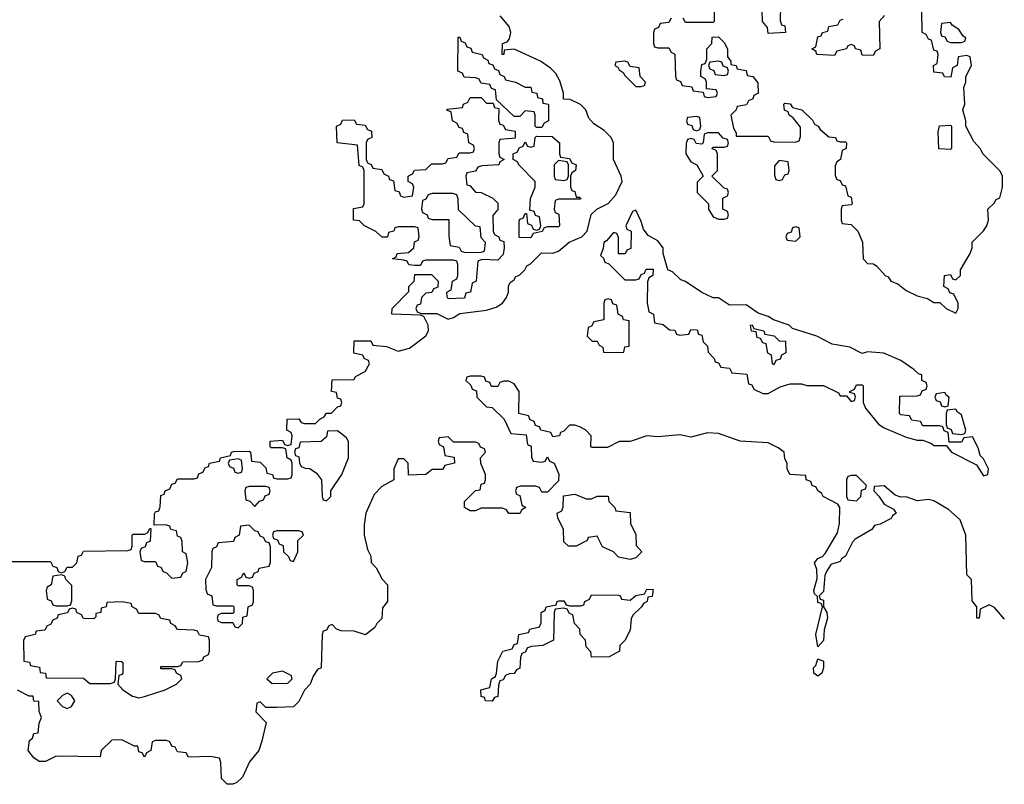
# Model space of a CAD drawing. Header units: inches. Extents: x 2397558 to 2568646, y 256209 to 449595.
# Tile 48 of 85: x 2465698 to 2469265, y 343188 to 345956. Entities that reach past the tile are written whole.
import ezdxf

# ---------------------------------------------------------------- set-up
doc = ezdxf.new("R2010")
doc.units = ezdxf.units.IN
doc.header["$MEASUREMENT"] = 0
doc.layers.add('C4364', color=7, linetype='Continuous')

msp = doc.modelspace()

# ---------------------------------------------------------------- linework, layer by layer
at = {"layer": 'C4364', "color": 6}
for points in [[(2468214, 346010), (2468214, 345950), (2468210, 345946), (2468110, 345946), (2468102, 345962)], [(2468454, 346006), (2468452.7, 345952.7), (2468458, 345938), (2468470, 345934), (2468472, 345910), (2468410, 345906), (2468407.3, 345927.3), (2468388.7, 345950), (2468388, 345990)], [(2465670, 343994), (2465810, 343994), (2465818, 343978), (2465832.7, 343972.7), (2465838, 343958), (2465850, 343954), (2465862, 343958), (2465870, 343974), (2465890, 343974), (2465906, 343990), (2465910, 344014), (2465922, 344018), (2465930, 344032), (2466090, 344034), (2466102, 344038), (2466106, 344050), (2466106, 344090), (2466110, 344094), (2466150, 344094), (2466162, 344098), (2466170, 344114), (2466174, 344114), (2466171.6, 344068.4), (2466158, 344062), (2466152.7, 344047.3), (2466138, 344042), (2466134, 344030), (2466138, 343998), (2466150, 343994), (2466190, 343994), (2466198, 343978), (2466210, 343974), (2466218, 343958), (2466230, 343954), (2466250, 343934), (2466282, 343938), (2466290, 343954), (2466302, 343958), (2466308, 343990), (2466302, 344022), (2466288, 344030), (2466287.3, 344067.3), (2466282, 344082), (2466270, 344086), (2466266, 344106), (2466246, 344110), (2466242, 344122), (2466227.3, 344127.3), (2466186, 344126), (2466187.3, 344167.3), (2466190, 344174), (2466202, 344178), (2466207.3, 344192.7), (2466210, 344234), (2466222, 344238), (2466226, 344250), (2466242, 344258), (2466250, 344274), (2466262, 344278), (2466270, 344294), (2466330, 344294), (2466342, 344298), (2466348, 344312), (2466362, 344318), (2466370, 344334), (2466382, 344338), (2466386, 344350), (2466422, 344358), (2466426, 344370), (2466462, 344378), (2466466, 344390), (2466472.7, 344392.7), (2466530, 344394), (2466534, 344390), (2466538, 344358), (2466570, 344354), (2466590, 344334), (2466594, 344314), (2466614, 344310), (2466618, 344298), (2466630, 344294), (2466670, 344294), (2466682, 344298), (2466686, 344310), (2466686, 344350), (2466682, 344362), (2466668, 344370), (2466662, 344402), (2466650, 344406), (2466610, 344406), (2466606, 344410), (2466606, 344430), (2466650, 344434), (2466658, 344418), (2466670, 344414), (2466682, 344418), (2466686, 344450), (2466682, 344462), (2466666, 344470), (2466668, 344510), (2466710, 344511.3), (2466718, 344498), (2466730, 344494), (2466770, 344494), (2466786, 344510), (2466802, 344518), (2466810, 344531.3), (2466828, 344532), (2466850, 344554), (2466862, 344558), (2466866, 344570), (2466862, 344582), (2466850, 344586), (2466846, 344606), (2466828, 344610), (2466830, 344652), (2466910, 344654), (2466915.3, 344664.7), (2466950, 344682), (2466966, 344710), (2466962, 344722), (2466946, 344730), (2466942, 344742), (2466908.4, 344748.4), (2466910, 344794), (2466970, 344794), (2466978, 344778), (2467027.3, 344772.7), (2467070, 344756), (2467110, 344767.3), (2467170, 344812), (2467179, 344830), (2467178, 344850), (2467162, 344882), (2467150, 344886), (2467046, 344890), (2467048, 344910), (2467108, 344972), (2467108.7, 344990), (2467128, 345010), (2467130, 345034), (2467190, 345034), (2467214, 345010), (2467212.7, 344987.3), (2467198, 344982), (2467191.3, 344968.7), (2467170, 344966), (2467154, 344950), (2467150, 344926), (2467138, 344922), (2467134, 344910), (2467138, 344898), (2467152.7, 344892.7), (2467210, 344892), (2467250, 344872), (2467270, 344878), (2467292.7, 344892.7), (2467390, 344904.7), (2467424.7, 344915.3), (2467448, 344930), (2467462, 344950), (2467468.7, 344970), (2467468.9, 344991.1), (2467475.3, 345004.7), (2467490, 345014), (2467494.6, 345025.4), (2467510, 345032), (2467528, 345050), (2467535.3, 345064.7), (2467548.4, 345071.6), (2467588.4, 345111.6), (2467630, 345111.3), (2467650, 345118), (2467689, 345151), (2467735.3, 345170), (2467754, 345190), (2467769.2, 345250.8), (2467789.4, 345270.6), (2467830, 345290.7), (2467858.3, 345321.7), (2467881.2, 345370), (2467877.2, 345390), (2467849.2, 345450), (2467849.6, 345510), (2467840.7, 345530), (2467815.4, 345555.4), (2467778.6, 345578.6), (2467760.1, 345600.1), (2467749.2, 345630), (2467730, 345649.2), (2467692.7, 345667.3), (2467668, 345668), (2467668.7, 345690), (2467654.5, 345734.5), (2467641.1, 345761.1), (2467621.1, 345781.1), (2467585.6, 345805.6), (2467490, 345849), (2467454, 345846), (2467452, 345830), (2467446, 345830), (2467448, 345870), (2467464, 345876), (2467472.7, 345887.3), (2467477.2, 345910), (2467471.9, 345931.9), (2467439, 345970)], [(2468058, 345962), (2468050, 345946), (2468018, 345942), (2468012.7, 345927.3), (2467998, 345922), (2467994, 345910), (2467994, 345870), (2467998, 345858), (2468010, 345854), (2468050, 345854), (2468058, 345838), (2468071.6, 345831.6), (2468074, 345750), (2468078, 345738), (2468092, 345732), (2468098, 345718), (2468132.7, 345712.7), (2468138, 345698), (2468174, 345694), (2468178, 345678), (2468190, 345674), (2468222, 345678), (2468226, 345690), (2468222, 345702), (2468186, 345706), (2468186, 345730), (2468182, 345742), (2468166, 345750), (2468166, 345770), (2468170, 345794), (2468182, 345798), (2468187.3, 345812.7), (2468188, 345850), (2468206, 345870), (2468207.3, 345892.7), (2468230, 345894), (2468250, 345874), (2468262, 345850), (2468262, 345822), (2468274, 345806), (2468274, 345794), (2468294, 345790), (2468298, 345778), (2468330, 345772), (2468334, 345754), (2468354, 345750), (2468372.7, 345727.3), (2468374, 345690), (2468358, 345682), (2468354, 345670), (2468338, 345662), (2468331.6, 345648.4), (2468298, 345642), (2468294, 345630), (2468274, 345610), (2468283.6, 345563.6), (2468294, 345546), (2468294, 345534), (2468410, 345534), (2468418, 345518), (2468430, 345514), (2468507.3, 345512.7), (2468522, 345518), (2468527.3, 345532.7), (2468527.3, 345567.3), (2468500.4, 345600.4), (2468486, 345610), (2468482, 345622), (2468468.4, 345628.4), (2468466, 345650), (2468470, 345654), (2468490, 345652), (2468498, 345638), (2468532, 345630), (2468570, 345592), (2468578, 345578), (2468591.3, 345570), (2468598, 345558), (2468630, 345532), (2468654, 345530), (2468658, 345518), (2468670, 345514), (2468690, 345514), (2468694, 345510), (2468692, 345490), (2468678, 345482), (2468672, 345450), (2468658, 345442), (2468652.7, 345427.3), (2468652.7, 345392.7), (2468658, 345378), (2468670, 345374), (2468678, 345358), (2468690, 345354), (2468698, 345318), (2468710, 345314), (2468714, 345290), (2468710, 345286), (2468678, 345282), (2468674, 345270), (2468674, 345230), (2468678, 345218), (2468710, 345214), (2468734, 345190), (2468750.9, 345150.9), (2468754, 345090), (2468770, 345074), (2468791.6, 345071.6), (2468803.6, 345063.6), (2468834, 345030), (2468844.7, 345024.7), (2468854, 345010), (2468879.8, 344999.8), (2468910, 344976), (2468950, 344956), (2468986.4, 344946.4), (2469010, 344932), (2469032, 344932), (2469054, 344910), (2469090, 344894), (2469098, 344910), (2469098, 344930), (2469082, 344962), (2469067.3, 344967.3), (2469062, 344982), (2469046, 344990), (2469048, 345030), (2469070, 345034), (2469078, 345018), (2469090, 345014), (2469106, 345030), (2469106, 345050), (2469142, 345110), (2469148.7, 345130), (2469149, 345151), (2469190, 345192), (2469202, 345210), (2469208, 345230), (2469206, 345270), (2469228.4, 345291.6), (2469235.3, 345304.7), (2469248.7, 345311.3), (2469259, 345350), (2469259, 345390), (2469250, 345408), (2469189.1, 345469.1), (2469178, 345490), (2469154.6, 345514.6), (2469126, 345570), (2469126, 345590), (2469115.3, 345630), (2469122, 345650), (2469118, 345710), (2469126, 345730), (2469126, 345750), (2469146, 345790), (2469142, 345822), (2469130, 345826), (2469098, 345822), (2469094, 345790), (2469078, 345782), (2469072, 345748), (2469048.9, 345748.9), (2469042, 345762), (2469010, 345766), (2469009, 345790), (2469022, 345798), (2469026, 345830), (2469022, 345842), (2469010, 345846), (2469002, 345882), (2468990, 345886), (2468982, 345902), (2468968, 345910), (2468966, 345990)], [(2468831.6, 345971.6), (2468812, 345950), (2468814, 345850), (2468798, 345842), (2468790, 345826), (2468750, 345828), (2468746, 345846), (2468726, 345850), (2468722, 345862), (2468710, 345866), (2468698, 345862), (2468694, 345850), (2468658, 345842), (2468650, 345826), (2468586, 345830), (2468582, 345842), (2468568, 345850), (2468582, 345858), (2468590, 345894), (2468602, 345898), (2468606, 345910), (2468626, 345914), (2468629.1, 345930.9), (2468662, 345938), (2468670, 345954), (2468682, 345958)], [(2469266.3, 343786.3), (2469230, 343828), (2469210, 343838), (2469178, 343822), (2469174, 343790), (2469166, 343790), (2469166, 343830), (2469148.4, 343851.6), (2469146, 343930), (2469130, 343946), (2469125.8, 344090), (2469104.9, 344144.9), (2469063, 344183), (2469010, 344214), (2468990, 344218.7), (2468950, 344214), (2468910, 344228.7), (2468890, 344228), (2468870, 344235.3), (2468830, 344268.7), (2468794, 344266), (2468792, 344250), (2468811, 344231), (2468830, 344202), (2468863.6, 344183.6), (2468874, 344170), (2468859.8, 344160.2), (2468854.8, 344150), (2468816, 344130), (2468795.5, 344124.5), (2468784.7, 344110), (2468724.9, 344075.1), (2468715.1, 344064.9), (2468690, 344014), (2468675.6, 344004.4), (2468670, 343994), (2468636.3, 343983.7), (2468621.3, 343958.7), (2468615.6, 343944.4), (2468610, 343886), (2468594, 343870), (2468598, 343858), (2468610, 343854), (2468610.8, 343830.8), (2468622, 343810), (2468624.7, 343790), (2468613, 343747), (2468610, 343708), (2468590, 343686), (2468582.7, 343730), (2468606, 343830), (2468602, 343842), (2468590, 343846), (2468588, 343868), (2468578, 343878), (2468575.3, 343890), (2468587.5, 343932.5), (2468585.6, 343965.6), (2468577.2, 343990), (2468590, 344006), (2468606.8, 344013.2), (2468616.5, 344023.5), (2468661.5, 344098.5), (2468668.5, 344131.6), (2468669.5, 344189.5), (2468662, 344202), (2468609.6, 344230), (2468602.4, 344242.4), (2468589.5, 344250), (2468583.7, 344263.7), (2468569.2, 344270), (2468564, 344284), (2468548, 344290), (2468546, 344306), (2468488.7, 344310), (2468478, 344330), (2468478, 344350), (2468470, 344366), (2468468, 344390), (2468446.3, 344406.3), (2468410, 344423.7), (2468308, 344430), (2468230, 344457.6), (2468190, 344460.7), (2468130, 344445.2), (2468090, 344453.2), (2468010, 344446), (2467970, 344449.2), (2467910, 344429.2), (2467870, 344429), (2467827.3, 344407.3), (2467772.7, 344407.3), (2467768, 344410), (2467768.7, 344450), (2467748.7, 344470), (2467730, 344481.2), (2467710, 344488.7), (2467690, 344488), (2467670, 344466), (2467658, 344462), (2467654, 344450), (2467630, 344446), (2467622, 344462), (2467586, 344470), (2467582, 344482), (2467567.3, 344487.3), (2467562, 344502), (2467547.3, 344507.3), (2467542, 344522), (2467506, 344530), (2467508, 344610), (2467490, 344638), (2467470, 344648), (2467452.7, 344647.3), (2467438, 344642), (2467430, 344628), (2467408, 344628), (2467402, 344642), (2467387.3, 344647.3), (2467382, 344662), (2467370, 344666), (2467330, 344666), (2467318, 344662), (2467314, 344650), (2467332.7, 344632.7), (2467338, 344618), (2467352.7, 344612.7), (2467354, 344590), (2467390, 344554), (2467410, 344552), (2467454, 344510), (2467478, 344458), (2467532.7, 344452.7), (2467538, 344418), (2467551.6, 344411.6), (2467552.7, 344372.7), (2467558, 344358), (2467590, 344354), (2467602, 344358), (2467610, 344374), (2467618, 344358), (2467634, 344350), (2467650.9, 344310.9), (2467650, 344286), (2467610, 344246), (2467590, 344246), (2467582, 344262), (2467567.3, 344267.3), (2467512.7, 344267.3), (2467498, 344262), (2467494, 344250), (2467498, 344238), (2467510, 344234), (2467518, 344198), (2467532, 344190), (2467518, 344182), (2467510, 344168), (2467470, 344168), (2467462, 344182), (2467447.3, 344187.3), (2467370, 344188), (2467350, 344178), (2467330, 344178), (2467309.5, 344189.5), (2467310, 344212), (2467350, 344252), (2467366, 344254), (2467370, 344274), (2467382, 344278), (2467386, 344290), (2467386, 344310), (2467368.9, 344348.9), (2467368, 344370), (2467386, 344390), (2467382, 344402), (2467368, 344408), (2467362, 344422), (2467350, 344426), (2467270, 344426), (2467250, 344446), (2467218, 344442), (2467214, 344430), (2467218, 344418), (2467234, 344410), (2467238, 344378), (2467272.7, 344372.7), (2467274, 344350), (2467238, 344342), (2467230, 344328), (2467192.7, 344327.3), (2467170, 344309), (2467107.3, 344307.3), (2467106, 344350), (2467090, 344366), (2467070, 344366), (2467054, 344330), (2467054, 344290), (2467010, 344266), (2466982.6, 344237.4), (2466952.4, 344170), (2466946.8, 344126.8), (2466946, 344090), (2466958, 344038), (2466970, 344014), (2466971.3, 343991.3), (2466990, 343972), (2467011, 343931), (2467031, 343910), (2467031, 343850), (2467012.7, 343827.3), (2467010, 343788), (2466992, 343770), (2466984.7, 343755.3), (2466950.9, 343729.1), (2466910, 343742), (2466863.1, 343743.1), (2466846, 343750), (2466830, 343766), (2466818, 343762), (2466810, 343746), (2466798, 343742), (2466794, 343730), (2466790.8, 343610), (2466776.9, 343603.1), (2466761, 343579), (2466750.8, 343550), (2466730.7, 343529.3), (2466710, 343488), (2466690, 343469), (2466630, 343466), (2466590, 343466), (2466570, 343486), (2466558, 343482), (2466554, 343450), (2466591.3, 343411.3), (2466575.9, 343344.1), (2466564.7, 343310), (2466530.8, 343269.2), (2466506, 343214), (2466485.4, 343194.6), (2466470, 343188), (2466450, 343188), (2466429.1, 343209.1), (2466427.3, 343267.3), (2466422, 343282), (2466388.4, 343288.4), (2466310, 343286), (2466302, 343302), (2466270, 343306), (2466262, 343322), (2466250, 343326), (2466242, 343342), (2466230, 343346), (2466190, 343346), (2466178, 343342), (2466174, 343310), (2466158, 343302), (2466150, 343286), (2466142, 343302), (2466130, 343306), (2466126, 343326), (2466114, 343326), (2466068.4, 343348.4), (2466032, 343348), (2465994, 343310), (2465990, 343288), (2465830.7, 343289.3), (2465792, 343270), (2465768.7, 343270), (2465750, 343284), (2465729.7, 343310.3), (2465734, 343346), (2465744.7, 343355.3), (2465750, 343372), (2465766, 343374), (2465768.7, 343408.7), (2465778, 343430), (2465769, 343451), (2465767.3, 343487.3), (2465750, 343488.7), (2465747.3, 343507.3), (2465732.7, 343507.3), (2465690, 343529)]]:
    msp.add_lwpolyline(points, dxfattribs=at)
for points in [[(2469070, 345946), (2469038, 345942), (2469034, 345910), (2469038, 345898), (2469050, 345894), (2469058, 345878), (2469070, 345874), (2469110, 345874), (2469122, 345878), (2469126, 345890), (2469116.4, 345896.4), (2469100.4, 345920.4), (2469076.4, 345936.4)], [(2467570, 345566), (2467566, 345570), (2467566, 345610), (2467562, 345622), (2467530, 345626), (2467510, 345606), (2467490, 345606), (2467426, 345666), (2467422, 345702), (2467407.3, 345707.3), (2467402, 345722), (2467370, 345726), (2467362, 345742), (2467350, 345746), (2467308.4, 345748.4), (2467302, 345762), (2467286, 345770), (2467287.3, 345892.7), (2467292.7, 345892.7), (2467298, 345878), (2467312.7, 345872.7), (2467318, 345858), (2467332.7, 345852.7), (2467338, 345838), (2467374, 345830), (2467378, 345818), (2467394, 345810), (2467398, 345798), (2467412.7, 345792.7), (2467418, 345778), (2467432.7, 345772.7), (2467438, 345758), (2467454, 345750), (2467458, 345738), (2467494, 345730), (2467530, 345712), (2467550, 345711.3), (2467554, 345694), (2467572, 345690), (2467574, 345674), (2467592, 345670), (2467594, 345654), (2467614, 345650), (2467614, 345590), (2467598, 345582), (2467590, 345566)], [(2467890, 345806), (2467858, 345802), (2467854, 345790), (2467864.7, 345784.7), (2467870, 345774), (2467884.7, 345764.7), (2467890, 345754), (2467930, 345714), (2467950, 345714), (2467962, 345718), (2467966, 345730), (2467946, 345750), (2467942, 345782), (2467910, 345786), (2467902, 345802)], [(2468230, 345806), (2468198, 345802), (2468194, 345790), (2468198, 345778), (2468212.7, 345772.7), (2468218, 345758), (2468250, 345754), (2468262, 345758), (2468266, 345770), (2468262, 345782), (2468247.3, 345787.3), (2468242, 345802)], [(2467390, 345654), (2467414, 345654), (2467418, 345638), (2467434, 345634), (2467432.7, 345592.7), (2467438, 345578), (2467450, 345574), (2467458, 345558), (2467492.7, 345552.7), (2467492.7, 345527.3), (2467438, 345522), (2467434, 345510), (2467434, 345470), (2467438, 345458), (2467454, 345450), (2467438, 345442), (2467434, 345430), (2467372.7, 345427.3), (2467358, 345422), (2467350, 345408), (2467318, 345402), (2467314, 345390), (2467318, 345358), (2467330, 345354), (2467350, 345332), (2467370, 345331), (2467412, 345310), (2467430, 345292), (2467431.1, 345268.9), (2467412.7, 345247.3), (2467414, 345190), (2467418, 345178), (2467434, 345170), (2467438, 345158), (2467452.7, 345152.7), (2467454, 345130), (2467450, 345106), (2467430, 345086), (2467372.7, 345087.3), (2467358, 345082), (2467352, 345010), (2467338, 345002), (2467332, 344970), (2467314, 344966), (2467310, 344948), (2467250, 344946), (2467247.3, 344952.7), (2467246, 344970), (2467262, 344978), (2467266, 345010), (2467282, 345018), (2467286, 345030), (2467286, 345070), (2467282, 345082), (2467270, 345086), (2467170, 345086), (2467158, 345082), (2467150, 345066), (2467130, 345066), (2467108.7, 345068.7), (2467102, 345082), (2467090, 345086), (2467048.7, 345090), (2467062, 345098), (2467066, 345110), (2467107.3, 345112.7), (2467126, 345130), (2467128.4, 345151.6), (2467142, 345158), (2467146, 345170), (2467142, 345202), (2467130, 345206), (2467070, 345206), (2467058, 345202), (2467054, 345190), (2467034, 345186), (2467031, 345169), (2467011.1, 345168.9), (2466989.1, 345189.1), (2466948, 345210), (2466930, 345228), (2466908, 345230), (2466907.3, 345272.7), (2466942, 345278), (2466946, 345290), (2466946, 345410), (2466942, 345422), (2466928.4, 345428.4), (2466922, 345502), (2466848, 345510), (2466846, 345570), (2466862, 345578), (2466867.3, 345592.7), (2466910, 345594), (2466918, 345578), (2466950, 345574), (2466958, 345558), (2466972.7, 345552.7), (2466974, 345530), (2466958, 345522), (2466954, 345510), (2466954, 345450), (2466958, 345438), (2466972, 345432), (2466978, 345418), (2467010, 345414), (2467018, 345398), (2467034, 345390), (2467038, 345378), (2467052.7, 345372.7), (2467058, 345338), (2467072.7, 345332.7), (2467078, 345318), (2467090, 345314), (2467122, 345318), (2467126, 345350), (2467122, 345362), (2467106, 345370), (2467106, 345390), (2467122, 345398), (2467128.4, 345411.6), (2467170, 345414), (2467190, 345434), (2467230, 345434), (2467242, 345438), (2467250, 345454), (2467282, 345458), (2467290, 345474), (2467330, 345474), (2467342, 345478), (2467346, 345490), (2467342, 345502), (2467326, 345510), (2467322, 345542), (2467307.3, 345547.3), (2467302, 345562), (2467290, 345566), (2467282, 345582), (2467266, 345590), (2467262, 345622), (2467247.3, 345627.3), (2467247.3, 345632.7), (2467302, 345638), (2467306, 345650), (2467322, 345658), (2467330, 345674), (2467370, 345674)], [(2468150, 345606), (2468118, 345602), (2468114, 345590), (2468118, 345578), (2468132.7, 345572.7), (2468138, 345558), (2468150, 345554), (2468162, 345558), (2468166, 345570), (2468162, 345602)], [(2468230, 345546), (2468190, 345546), (2468178, 345542), (2468174, 345510), (2468170, 345506), (2468148.4, 345508.4), (2468142, 345522), (2468130, 345526), (2468118, 345522), (2468112.7, 345507.3), (2468112, 345470), (2468130, 345442), (2468151.1, 345431.1), (2468174, 345390), (2468152.7, 345367.3), (2468152, 345330), (2468194, 345290), (2468194, 345270), (2468210, 345242), (2468230, 345234), (2468250, 345234), (2468262, 345238), (2468266, 345250), (2468262, 345262), (2468246, 345270), (2468246, 345310), (2468262, 345318), (2468266, 345330), (2468262, 345342), (2468250, 345346), (2468206, 345390), (2468226, 345410), (2468226, 345470), (2468222, 345482), (2468206, 345490), (2468210, 345494), (2468250, 345494), (2468262, 345498), (2468266, 345510), (2468262, 345522), (2468247.3, 345527.3)], [(2469070, 345486), (2469028.4, 345488.4), (2469026, 345550), (2469030, 345571.3), (2469070, 345574), (2469074, 345570), (2469074, 345490)], [(2467714, 345314), (2467726, 345314), (2467731.1, 345308.9), (2467730, 345306), (2467650, 345306), (2467638, 345302), (2467634, 345270), (2467638, 345258), (2467651.6, 345251.6), (2467654, 345210), (2467650, 345206), (2467610, 345206), (2467598, 345202), (2467591.3, 345188.7), (2467558, 345182), (2467550, 345166), (2467507.3, 345167.3), (2467507.3, 345227.3), (2467510, 345234), (2467522, 345238), (2467530, 345254), (2467534, 345254), (2467538, 345218), (2467552.7, 345212.7), (2467558, 345198), (2467570, 345194), (2467582, 345198), (2467586, 345210), (2467582, 345242), (2467567.3, 345247.3), (2467562, 345262), (2467546, 345266), (2467548.7, 345308.7), (2467566, 345350), (2467566, 345370), (2467506, 345430), (2467502, 345442), (2467486, 345450), (2467486, 345470), (2467502, 345478), (2467507.3, 345492.7), (2467522, 345498), (2467530, 345514), (2467538, 345498), (2467550, 345494), (2467562, 345498), (2467566, 345530), (2467570, 345534), (2467627.3, 345532.7), (2467654, 345510), (2467654, 345470), (2467658, 345458), (2467690, 345454), (2467698, 345438), (2467714, 345430), (2467712, 345410), (2467698, 345402), (2467694, 345390), (2467694, 345350), (2467698, 345338), (2467710, 345334)], [(2467650, 345446), (2467634, 345430), (2467634, 345390), (2467638, 345378), (2467670, 345374), (2467682, 345378), (2467686, 345390), (2467686, 345430), (2467682, 345442)], [(2468450, 345446), (2468432.7, 345427.3), (2468432.7, 345392.7), (2468438, 345378), (2468450, 345374), (2468462, 345378), (2468470, 345394), (2468482, 345398), (2468486, 345410), (2468482, 345442)], [(2467267.3, 345327.3), (2467192.7, 345327.3), (2467178, 345322), (2467170, 345306), (2467158, 345302), (2467154, 345270), (2467158, 345258), (2467174, 345250), (2467178, 345238), (2467192.7, 345232.7), (2467252.7, 345232.7), (2467252.7, 345172.7), (2467258, 345138), (2467290, 345132), (2467298, 345118), (2467312.7, 345112.7), (2467370, 345114), (2467382, 345118), (2467386, 345150), (2467370, 345166), (2467366, 345206), (2467350, 345208), (2467288, 345268), (2467287.3, 345307.3), (2467282, 345322)], [(2467930, 345266), (2467918, 345262), (2467894, 345210), (2467898, 345198), (2467914, 345190), (2467912.7, 345127.3), (2467898, 345122), (2467891.6, 345108.4), (2467868, 345108), (2467867.3, 345167.3), (2467862, 345182), (2467850, 345186), (2467824.7, 345155.3), (2467814, 345150), (2467812, 345128), (2467802, 345102), (2467812.7, 345092.7), (2467818, 345078), (2467832.7, 345072.7), (2467890, 345014), (2467930, 345014), (2467942, 345018), (2467950, 345034), (2467962, 345038), (2467967.3, 345052.7), (2467992.7, 345052.7), (2467992, 345030), (2467978, 345022), (2467972.7, 345007.3), (2467971.6, 344931.6), (2467978, 344898), (2467994, 344890), (2467998, 344858), (2468030, 344852), (2468052.7, 344832.7), (2468071.6, 344831.6), (2468078, 344818), (2468090, 344814), (2468122, 344818), (2468130, 344834), (2468152.7, 344832.7), (2468158, 344818), (2468170, 344814), (2468174, 344790), (2468190, 344774), (2468192, 344752), (2468214, 344730), (2468218, 344718), (2468230, 344714), (2468238, 344698), (2468270, 344694), (2468278, 344678), (2468332.7, 344672.7), (2468338, 344638), (2468350, 344634), (2468358, 344618), (2468390, 344602.8), (2468410, 344602.8), (2468453.6, 344626.4), (2468490, 344638), (2468530, 344638), (2468550, 344631.3), (2468610, 344632), (2468664.7, 344604.7), (2468670, 344594), (2468694, 344594), (2468710, 344574), (2468722, 344578), (2468726, 344590), (2468722, 344602), (2468706, 344606), (2468706, 344610), (2468722, 344618), (2468730, 344634), (2468750, 344634), (2468754, 344630), (2468754, 344570), (2468762, 344550), (2468810, 344491.3), (2468830, 344478), (2468910, 344444.7), (2468950, 344434), (2468970, 344434), (2469002, 344422), (2469010, 344414), (2469054, 344414), (2469074, 344390), (2469164.7, 344344.7), (2469190, 344304.7), (2469206, 344310), (2469208, 344330), (2469190, 344366), (2469178, 344378), (2469170, 344406), (2469150, 344446), (2469118, 344442), (2469110, 344426), (2469066, 344426), (2469062, 344462), (2469047.3, 344467.3), (2469042, 344482), (2469030, 344486), (2468970, 344486), (2468962, 344502), (2468930, 344506), (2468922, 344522), (2468890, 344526), (2468886, 344530), (2468887.3, 344592.7), (2468950, 344594), (2468962, 344598), (2468967.3, 344612.7), (2468982, 344618), (2468986, 344630), (2468982, 344642), (2468966, 344650), (2468966, 344670), (2468954, 344674), (2468938, 344690), (2468890, 344722), (2468829, 344749), (2468770, 344754), (2468750, 344748), (2468706, 344770), (2468641.2, 344781.2), (2468586, 344810), (2468498, 344838), (2468486, 344850), (2468429, 344869), (2468410, 344882), (2468374, 344894), (2468330, 344924), (2468270, 344922), (2468230, 344948.7), (2468210, 344949), (2468170, 344969), (2468110, 345008.7), (2468094, 345014), (2468063.1, 345043.1), (2468046, 345050), (2468029, 345109), (2468029, 345130), (2468010, 345155.3), (2467975.3, 345175.3), (2467958, 345198), (2467950, 345226)], [(2468510, 345206), (2468498, 345202), (2468492.7, 345187.3), (2468478, 345182), (2468474, 345170), (2468478, 345158), (2468510, 345154), (2468526, 345170), (2468522, 345202)], [(2467830, 344946), (2467818, 344942), (2467814, 344930), (2467814, 344870), (2467778, 344862), (2467770, 344846), (2467758, 344842), (2467754, 344810), (2467772.7, 344792.7), (2467790, 344792), (2467798, 344778), (2467811.3, 344770), (2467812.7, 344752.7), (2467870, 344751.3), (2467887.3, 344752.7), (2467890, 344772), (2467906, 344774), (2467906, 344866), (2467886, 344870), (2467882, 344882), (2467866, 344890), (2467862, 344922), (2467847.3, 344927.3), (2467842, 344942)], [(2468430, 344706), (2468426, 344710), (2468422, 344742), (2468408.4, 344748.4), (2468402, 344782), (2468390, 344786), (2468382, 344802), (2468370, 344806), (2468366, 344826), (2468348.9, 344828.9), (2468346, 344850), (2468351.6, 344851.6), (2468358, 344838), (2468394, 344830), (2468398, 344818), (2468431.6, 344811.6), (2468450, 344794), (2468472.7, 344792.7), (2468474, 344750), (2468458, 344742), (2468452.7, 344727.3), (2468438, 344722)], [(2469050, 344606), (2469018, 344602), (2469014, 344590), (2469018, 344578), (2469032.7, 344572.7), (2469038, 344558), (2469050, 344554), (2469062, 344558), (2469066, 344590), (2469055.3, 344595.3)], [(2469090, 344546), (2469058, 344542), (2469054, 344530), (2469054, 344490), (2469058, 344478), (2469072.7, 344472.7), (2469078, 344458), (2469110, 344454), (2469122, 344458), (2469126, 344470), (2469110, 344526), (2469095.3, 344535.3)], [(2466850, 344468), (2466814, 344466), (2466810, 344446), (2466791.1, 344428.9), (2466714, 344426), (2466710, 344406), (2466698, 344402), (2466694, 344390), (2466698, 344378), (2466710, 344374), (2466711.6, 344351.6), (2466718, 344338), (2466732, 344332), (2466750, 344331.3), (2466774, 344314), (2466791.3, 344290), (2466794, 344230), (2466798, 344218), (2466810, 344214), (2466826, 344230), (2466826, 344250), (2466865.2, 344310), (2466889.3, 344370), (2466889.1, 344429.1), (2466882, 344442)], [(2466490, 344366), (2466458, 344362), (2466454, 344350), (2466458, 344338), (2466472.7, 344332.7), (2466478, 344318), (2466490, 344314), (2466502, 344318), (2466506, 344330), (2466502, 344362)], [(2468730, 344306), (2468710, 344306), (2468698, 344302), (2468694, 344290), (2468694, 344230), (2468698, 344218), (2468730, 344214), (2468746, 344230), (2468747.3, 344252.7), (2468762, 344258), (2468766, 344270)], [(2466590, 344266), (2466530, 344266), (2466518, 344262), (2466514, 344250), (2466518, 344218), (2466532.7, 344212.7), (2466550, 344194), (2466567.3, 344212.7), (2466582, 344218), (2466587.3, 344232.7), (2466602, 344238), (2466606, 344250), (2466602, 344262)], [(2467750, 344222), (2467770, 344222), (2467790, 344231.3), (2467830, 344231.3), (2467832, 344212), (2467854, 344190), (2467858, 344178), (2467910, 344172), (2467911.3, 344131.3), (2467930, 344094), (2467932, 344052), (2467952, 344030), (2467930, 344008), (2467910, 344002), (2467868, 344010), (2467849, 344029), (2467810, 344048), (2467790, 344086), (2467758, 344082), (2467754, 344070), (2467714, 344050), (2467686, 344050), (2467670, 344066), (2467668, 344110), (2467647.3, 344152.7), (2467646, 344170), (2467662, 344178), (2467667.3, 344192.7), (2467668, 344232), (2467710, 344238)], [(2466530, 344126), (2466498, 344122), (2466494, 344090), (2466478, 344082), (2466472.7, 344067.3), (2466418, 344062), (2466412, 344048), (2466398, 344042), (2466394, 344030), (2466392.7, 343972.7), (2466372, 343930), (2466372.7, 343892.7), (2466378, 343878), (2466394, 343870), (2466398, 343838), (2466410, 343834), (2466470, 343834), (2466474, 343830), (2466474, 343810), (2466470, 343806), (2466430, 343806), (2466418, 343802), (2466414, 343790), (2466418, 343778), (2466430, 343774), (2466470, 343774), (2466478, 343758), (2466490, 343754), (2466506, 343770), (2466507.3, 343792.7), (2466522, 343798), (2466526, 343830), (2466542, 343838), (2466546, 343850), (2466546, 343890), (2466542, 343902), (2466530, 343906), (2466490, 343906), (2466486, 343910), (2466486, 343930), (2466502, 343938), (2466510, 343954), (2466518, 343938), (2466530, 343934), (2466542, 343938), (2466547.3, 343952.7), (2466562, 343958), (2466566, 343970), (2466602, 343978), (2466607.3, 343992.7), (2466607.3, 344047.3), (2466602, 344062), (2466590, 344066), (2466582, 344082), (2466570, 344086), (2466562, 344102), (2466550, 344106)], [(2466710, 344106), (2466630, 344106), (2466618, 344102), (2466614, 344090), (2466618, 344078), (2466632.7, 344072.7), (2466638, 344058), (2466652.7, 344052.7), (2466654, 344030), (2466672.7, 344012.7), (2466678, 343998), (2466690, 343994), (2466706, 344030), (2466706, 344070), (2466726, 344090), (2466722, 344102)], [(2465850, 343946), (2465818, 343942), (2465812, 343910), (2465798, 343902), (2465794, 343890), (2465798, 343858), (2465812, 343852), (2465818, 343838), (2465830, 343834), (2465870, 343834), (2465882, 343838), (2465887.3, 343852.7), (2465887.3, 343907.3), (2465866, 343930), (2465862, 343942)], [(2467770, 343648), (2467768, 343668), (2467750, 343686), (2467748, 343710), (2467728.7, 343730), (2467728, 343750), (2467708, 343770), (2467702, 343802), (2467690, 343806), (2467682, 343822), (2467670, 343826), (2467638, 343822), (2467634, 343810), (2467632, 343710), (2467594, 343690), (2467552.7, 343687.3), (2467538, 343682), (2467530, 343666), (2467518, 343662), (2467512.7, 343647.3), (2467510, 343608.7), (2467498, 343602), (2467490, 343589), (2467471.6, 343588.4), (2467458, 343582), (2467450, 343566), (2467438, 343562), (2467432.7, 343547.3), (2467430, 343506), (2467418, 343502), (2467410, 343488.7), (2467386, 343490), (2467382, 343502), (2467370, 343506), (2467368.7, 343530), (2467402, 343538), (2467408, 343570), (2467422, 343578), (2467426, 343590), (2467430, 343634), (2467448.7, 343670), (2467482, 343678), (2467490, 343694), (2467502, 343698), (2467506, 343730), (2467542, 343738), (2467546, 343750), (2467582, 343758), (2467587.3, 343772.7), (2467588, 343810), (2467602, 343818), (2467606, 343830), (2467642, 343838), (2467646, 343850), (2467651.6, 343851.6), (2467670, 343852), (2467678, 343838), (2467690, 343834), (2467730, 343834), (2467742, 343838), (2467746, 343850), (2467762, 343858), (2467770, 343874), (2467867.3, 343872.7), (2467874, 343870), (2467878, 343858), (2467910, 343854), (2467930, 343872), (2467962, 343878), (2467970, 343894), (2467992.7, 343892.7), (2467990, 343868), (2467974, 343866), (2467972, 343850), (2467958, 343842), (2467951.3, 343830), (2467919.8, 343800.2), (2467913.4, 343786.6), (2467910, 343746), (2467890, 343708), (2467872, 343690), (2467871, 343670), (2467834, 343650)], [(2466070, 343848), (2466014, 343846), (2466012, 343830), (2465994, 343826), (2465992, 343810), (2465974, 343806), (2465974, 343794), (2465967.3, 343787.3), (2465930, 343788), (2465922, 343802), (2465906, 343810), (2465902, 343822), (2465890, 343826), (2465878, 343822), (2465871.6, 343808.4), (2465838, 343802), (2465834, 343790), (2465818, 343782), (2465810, 343766), (2465798, 343762), (2465790, 343746), (2465758, 343742), (2465754, 343730), (2465718, 343722), (2465712, 343708), (2465714, 343634), (2465734, 343630), (2465738, 343618), (2465770, 343612), (2465772.7, 343592.7), (2465792, 343590), (2465794, 343574), (2465930, 343572), (2465952.7, 343552.7), (2466027.3, 343552.7), (2466042, 343558), (2466046, 343570), (2466048, 343630), (2466050, 343634), (2466067.3, 343632.7), (2466071.6, 343628.4), (2466071.6, 343591.6), (2466070, 343586), (2466058, 343582), (2466054, 343550), (2466072, 343530), (2466107.1, 343507.1), (2466130, 343501), (2466150, 343506), (2466226, 343530), (2466266, 343550), (2466286, 343570), (2466282, 343582), (2466266, 343590), (2466262, 343602), (2466250, 343606), (2466210, 343606), (2466210, 343614), (2466270, 343614), (2466282, 343618), (2466288.9, 343631.1), (2466347.3, 343632.7), (2466362, 343638), (2466366, 343650), (2466382, 343658), (2466386, 343670), (2466386, 343710), (2466382, 343722), (2466350, 343728), (2466342, 343742), (2466330, 343746), (2466270, 343748), (2466262, 343762), (2466246, 343770), (2466242, 343782), (2466210, 343788), (2466202, 343802), (2466190, 343806), (2466130, 343806), (2466122, 343822), (2466106, 343830), (2466102, 343842)], [(2468590, 343579), (2468575.3, 343590), (2468574, 343610), (2468582, 343618), (2468590, 343642), (2468610, 343634), (2468610.3, 343610), (2468604.7, 343590)], [(2466650, 343598), (2466614, 343590), (2466594, 343570), (2466612.7, 343552.7), (2466670, 343554), (2466686, 343570), (2466682, 343582)], [(2465870, 343518), (2465854, 343510), (2465834, 343490), (2465854, 343470), (2465870, 343462), (2465886, 343470), (2465898, 343490), (2465886, 343510)]]:
    msp.add_lwpolyline(points, close=True, dxfattribs=at)

doc.saveas('drawing.dxf')
